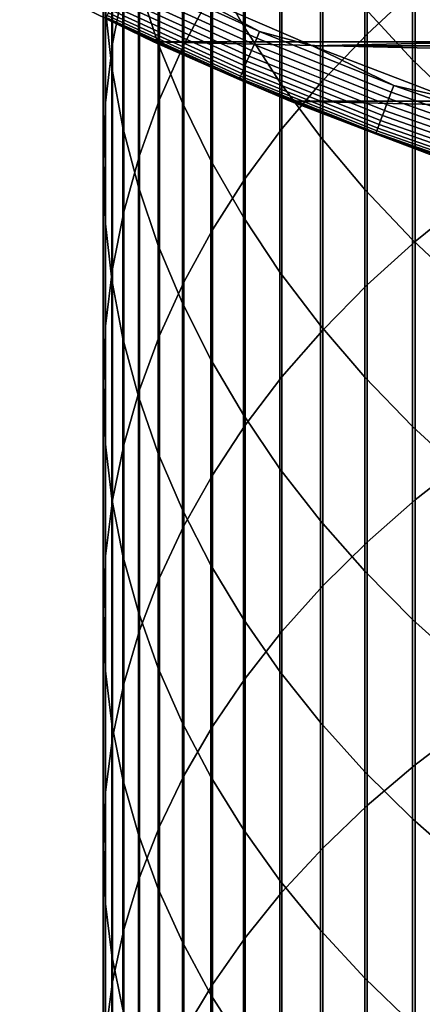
# Model space of a CAD drawing. Header units: metres. Extents: x -28 to 70, y -218 to 27.
# Tile 81 of 246: x -12.65 to -9.27, y -33.06 to -24.78. Entities that reach past the tile are written whole.
import ezdxf

# ---------------------------------------------------------------- set-up
doc = ezdxf.new("R2010")
doc.units = ezdxf.units.M
doc.layers.add('solid_10_261_002_XXX', color=7, linetype='CONTINUOUS')

msp = doc.modelspace()

# ---------------------------------------------------------------- linework, layer by layer
at = {"layer": 'solid_10_261_002_XXX'}
for points in [[(-9.731189, -22.851641, 426.250061), (-9.731189, -24.90309, 428.329742), (-9.326563, -24.527208, 428.710785), (-9.326563, -22.46549, 426.620728)], [(-11.872668, -23.15254, 418.289093), (-11.872668, -24.986423, 420.363525), (-11.777773, -24.494833, 420.810211), (-11.777773, -22.648932, 418.722198)], [(-11.272079, -23.05448, 422.119049), (-11.272079, -24.993013, 424.194702), (-11.031618, -24.541096, 424.628479), (-11.031618, -22.590881, 422.540314)], [(-11.487036, -23.345039, 411.158173), (-11.487036, -24.984072, 413.22998), (-11.65381, -24.479921, 413.640137), (-11.65381, -22.829874, 411.554413)], [(-10.772099, -23.283695, 407.937653), (-10.772099, -24.834782, 410.01236), (-11.045485, -24.349075, 410.385925), (-11.045485, -22.787966, 408.297821)], [(-10.105136, -23.253565, 425.864288), (-10.105136, -25.294325, 427.933105), (-9.731189, -24.90309, 428.329742), (-9.731189, -22.851641, 426.250061)], [(-11.876726, -23.453833, 414.474915), (-11.876726, -25.183422, 416.542542), (-11.932165, -24.676437, 416.978546), (-11.932165, -22.935129, 414.896912)], [(-11.477005, -23.527336, 421.689362), (-11.477005, -25.453957, 423.752258), (-11.272079, -24.993013, 424.194702), (-11.272079, -23.05448, 422.119049)], [(-11.930133, -23.659395, 417.85321), (-11.930133, -25.481182, 419.91394), (-11.872668, -24.986423, 420.363525), (-11.872668, -23.15254, 418.289093)], [(-9.349153, -23.661596, 404.538086), (-9.349153, -25.119684, 406.603729), (-9.752155, -24.685673, 406.919067), (-9.752155, -23.219133, 404.841461)], [(-10.464751, -23.766228, 407.587067), (-10.464751, -25.30756, 409.648712), (-10.772099, -24.834782, 410.01236), (-10.772099, -23.283695, 407.937653)], [(-10.447225, -23.669998, 425.464569), (-10.447225, -25.699686, 427.522186), (-10.105136, -25.294325, 427.933105), (-10.105136, -23.253565, 425.864288)], [(-11.284048, -23.851973, 410.76828), (-11.284048, -25.480165, 412.826385), (-11.487036, -24.984072, 413.22998), (-11.487036, -23.345039, 411.158173)], [(-11.783843, -23.969305, 414.055573), (-11.783843, -25.687246, 416.109253), (-11.876726, -25.183422, 416.542542), (-11.876726, -23.453833, 414.474915)], [(-11.645746, -24.007959, 421.252625), (-11.645746, -25.922472, 423.302582), (-11.477005, -25.453957, 423.752258), (-11.477005, -23.527336, 421.689362)], [(-11.949986, -24.167894, 417.415894), (-11.949986, -25.977549, 419.462891), (-11.930133, -25.481182, 419.91394), (-11.930133, -23.659395, 417.85321)], [(-8.916676, -24.084705, 404.248016), (-8.916676, -25.534712, 406.302185), (-9.349153, -25.119684, 406.603729), (-9.349153, -23.661596, 404.538086)], [(-10.756376, -24.099627, 425.052216), (-10.756376, -26.117889, 427.098236), (-10.447225, -25.699686, 427.522186), (-10.447225, -23.669998, 425.464569)], [(-10.124413, -24.234047, 407.247192), (-10.124413, -25.765919, 409.296173), (-10.464751, -25.30756, 409.648712), (-10.464751, -23.766228, 407.587067)], [(-11.045485, -24.349075, 410.385925), (-11.045485, -25.966639, 412.430603), (-11.284048, -25.480165, 412.826385), (-11.284048, -23.851973, 410.76828)], [(-11.65381, -24.479921, 413.640137), (-11.65381, -26.186325, 415.680023), (-11.783843, -25.687246, 416.109253), (-11.783843, -23.969305, 414.055573)], [(-11.777773, -24.494833, 420.810211), (-11.777773, -26.397079, 422.847015), (-11.645746, -25.922472, 423.302582), (-11.645746, -24.007959, 421.252625)], [(-11.031618, -24.541096, 424.628479), (-11.031618, -26.547619, 426.662598), (-10.756376, -26.117889, 427.098236), (-10.756376, -24.099627, 425.052216)], [(-11.932165, -24.676437, 416.978546), (-11.932165, -26.473955, 419.01181), (-11.949986, -25.977549, 419.462891), (-11.949986, -24.167894, 417.415894)], [(-9.752155, -24.685673, 406.919067), (-9.752155, -26.208414, 408.955841), (-10.124413, -25.765919, 409.296173), (-10.124413, -24.234047, 407.247192)], [(-9.326563, -24.527208, 428.710785), (-9.326563, -26.645245, 430.743774), (-8.892533, -26.29599, 431.117737), (-8.892533, -24.167868, 429.075073)], [(-11.766804, -24.434021, -0.014544), (-10.658728, -24.937332, -0.014544), (-10.635363, -24.882668, -0.003646), (-11.741011, -24.380459, -0.003646)], [(-11.741011, -24.380459, -0.003646), (-10.635363, -24.882668, -0.003646), (-11.317754, -24.513424)], [(-10.772099, -24.834782, 410.01236), (-10.772099, -26.441959, 412.043915), (-11.045485, -25.966639, 412.430603), (-11.045485, -24.349075, 410.385925)], [(11.52733, -24.967373, -5), (-11.52733, -24.967373, -5), (-12.651799, -24.416838, -5)], [(-11.527353, -24.967381, -0.5), (-12.651787, -24.416843, -0.5), (-12.651799, -24.416838, -5), (-11.52733, -24.967373, -5)], [(12.651799, -24.416838, -5), (11.52733, -24.967373, -5), (-12.651799, -24.416838, -5)], [(-11.930256, -24.773432, -0.440391), (-12.651787, -24.416843, -0.5), (-11.527353, -24.967381, -0.5)], [(-11.815748, -24.535654, -0.057356), (-10.703063, -25.041059, -0.057356), (-10.681404, -24.990389, -0.032535), (-11.791839, -24.486006, -0.032535)], [(-11.791839, -24.486006, -0.032535), (-10.681404, -24.990389, -0.032535), (-10.658728, -24.937332, -0.014544), (-11.766804, -24.434021, -0.014544)], [(-11.487036, -24.984072, 413.22998), (-11.487036, -26.679083, 415.256256), (-11.65381, -26.186325, 415.680023), (-11.65381, -24.479921, 413.640137)], [(-11.872668, -24.986423, 420.363525), (-11.872668, -26.876286, 422.387054), (-11.777773, -26.397079, 422.847015), (-11.777773, -24.494833, 420.810211)], [(-11.838184, -24.582243, -0.088645), (-10.723386, -25.088608, -0.088645), (-10.703063, -25.041059, -0.057356), (-11.815748, -24.535654, -0.057356)], [(-11.317754, -24.513424), (-10.189992, -25.003273), (11.317797, -24.513405)], [(-10.635363, -24.882668, -0.003646), (-10.189992, -25.003273), (-11.317754, -24.513424)], [(-11.272079, -24.993013, 424.194702), (-11.272079, -26.98752, 426.216644), (-11.031618, -26.547619, 426.662598), (-11.031618, -24.541096, 424.628479)], [(-10.189992, -25.003273), (10.190036, -25.003256), (11.317797, -24.513405)], [(-9.731189, -24.90309, 428.329742), (-9.731189, -27.010576, 430.3526), (-9.326563, -26.645245, 430.743774), (-9.326563, -24.527208, 428.710785)], [(-11.877349, -24.663568, -0.16871), (-10.758862, -25.17161, -0.16871), (-10.742077, -25.132338, -0.125945), (-11.858818, -24.62509, -0.125945)], [(-11.858818, -24.62509, -0.125945), (-10.742077, -25.132338, -0.125945), (-10.723386, -25.088608, -0.088645), (-11.838184, -24.582243, -0.088645)], [(-11.876726, -25.183422, 416.542542), (-11.876726, -26.96884, 418.562134), (-11.932165, -26.473955, 419.01181), (-11.932165, -24.676437, 416.978546)], [(-11.917789, -24.747543, -0.323206), (-10.795494, -25.257313, -0.323206), (-10.785768, -25.234556, -0.268066), (-11.907051, -24.725246, -0.268066)], [(-11.907051, -24.725246, -0.268066), (-10.785768, -25.234556, -0.268066), (-10.773497, -25.205849, -0.216316), (-11.893505, -24.697117, -0.216316)], [(-11.893505, -24.697117, -0.216316), (-10.773497, -25.205849, -0.216316), (-10.758862, -25.17161, -0.16871), (-11.877349, -24.663568, -0.16871)], [(-9.349153, -25.119684, 406.603729), (-9.349153, -26.63365, 408.628784), (-9.752155, -26.208414, 408.955841), (-9.752155, -24.685673, 406.919067)], [(-11.930256, -24.773432, -0.440391), (-10.806787, -25.283735, -0.440391), (-10.802535, -25.273787, -0.380929), (-11.925562, -24.763683, -0.380929)], [(-11.930256, -24.773432, -0.440391), (-11.527353, -24.967381, -0.5), (-10.806787, -25.283735, -0.440391)], [(-11.925562, -24.763683, -0.380929), (-10.802535, -25.273787, -0.380929), (-10.795494, -25.257313, -0.323206), (-11.917789, -24.747543, -0.323206)], [(-10.464751, -25.30756, 409.648712), (-10.464751, -26.904629, 411.66748), (-10.772099, -26.441959, 412.043915), (-10.772099, -24.834782, 410.01236)], [(-10.658728, -24.937332, -0.014544), (-9.529185, -25.390425, -0.014544), (-9.508297, -25.334766, -0.003646), (-10.635363, -24.882668, -0.003646)], [(-10.635363, -24.882668, -0.003646), (-9.508297, -25.334766, -0.003646), (-10.189992, -25.003273)], [(-10.105136, -25.294325, 427.933105), (-10.105136, -27.390835, 429.945435), (-9.731189, -27.010576, 430.3526), (-9.731189, -24.90309, 428.329742)], [(-11.930133, -25.481182, 419.91394), (-11.930133, -27.35858, 421.924133), (-11.872668, -26.876286, 422.387054), (-11.872668, -24.986423, 420.363525)], [(-10.379026, -25.466169, -0.5), (-11.527353, -24.967381, -0.5), (-11.52733, -24.967373, -5), (-10.379183, -25.466097, -5)], [(-10.806787, -25.283735, -0.440391), (-11.527353, -24.967381, -0.5), (-10.379026, -25.466169, -0.5)], [(10.379183, -25.466097, -5), (-10.379183, -25.466097, -5), (-11.52733, -24.967373, -5)], [(11.52733, -24.967373, -5), (10.379183, -25.466097, -5), (-11.52733, -24.967373, -5)], [(-11.284048, -25.480165, 412.826385), (-11.284048, -27.163967, 414.839264), (-11.487036, -26.679083, 415.256256), (-11.487036, -24.984072, 413.22998)], [(-10.681404, -24.990389, -0.032535), (-9.549459, -25.444445, -0.032535), (-9.529185, -25.390425, -0.014544), (-10.658728, -24.937332, -0.014544)], [(-11.477005, -25.453957, 423.752258), (-11.477005, -27.436207, 425.76178), (-11.272079, -26.98752, 426.216644), (-11.272079, -24.993013, 424.194702)], [(-10.723386, -25.088608, -0.088645), (-9.586992, -25.544449, -0.088645), (-9.568823, -25.496037, -0.057356), (-10.703063, -25.041059, -0.057356)], [(-10.703063, -25.041059, -0.057356), (-9.568823, -25.496037, -0.057356), (-9.549459, -25.444445, -0.032535), (-10.681404, -24.990389, -0.032535)], [(-10.189992, -25.003273), (-9.041654, -25.441059), (10.190036, -25.003256)], [(-9.508297, -25.334766, -0.003646), (-9.041654, -25.441059), (-10.189992, -25.003273)], [(-10.758862, -25.17161, -0.16871), (-9.618709, -25.628958, -0.16871), (-9.603702, -25.588972, -0.125945), (-10.742077, -25.132338, -0.125945)], [(-10.742077, -25.132338, -0.125945), (-9.603702, -25.588972, -0.125945), (-9.586992, -25.544449, -0.088645), (-10.723386, -25.088608, -0.088645)], [(-8.916676, -25.534712, 406.302185), (-8.916676, -27.040287, 408.31601), (-9.349153, -26.63365, 408.628784), (-9.349153, -25.119684, 406.603729)], [(-11.783843, -25.687246, 416.109253), (-11.783843, -27.460642, 418.115234), (-11.876726, -26.96884, 418.562134), (-11.876726, -25.183422, 416.542542)], [(-10.795494, -25.257313, -0.323206), (-9.651459, -25.716219, -0.323206), (-9.642762, -25.693048, -0.268066), (-10.785768, -25.234556, -0.268066)], [(-10.785768, -25.234556, -0.268066), (-9.642762, -25.693048, -0.268066), (-9.631792, -25.66382, -0.216316), (-10.773497, -25.205849, -0.216316)], [(-10.773497, -25.205849, -0.216316), (-9.631792, -25.66382, -0.216316), (-9.618709, -25.628958, -0.16871), (-10.758862, -25.17161, -0.16871)], [(-10.806787, -25.283735, -0.440391), (-9.661554, -25.74312, -0.440391), (-9.657753, -25.732992, -0.380929), (-10.802535, -25.273787, -0.380929)], [(-10.806787, -25.283735, -0.440391), (-10.379026, -25.466169, -0.5), (-9.661554, -25.74312, -0.440391)], [(-10.802535, -25.273787, -0.380929), (-9.657753, -25.732992, -0.380929), (-9.651459, -25.716219, -0.323206), (-10.795494, -25.257313, -0.323206)], [(-10.124413, -25.765919, 409.296173), (-10.124413, -27.353188, 411.302551), (-10.464751, -26.904629, 411.66748), (-10.464751, -25.30756, 409.648712)], [(-10.447225, -25.699686, 427.522186), (-10.447225, -27.784819, 429.52359), (-10.105136, -27.390835, 429.945435), (-10.105136, -25.294325, 427.933105)], [(-9.549459, -25.444445, -0.032535), (-8.398283, -25.847258, -0.032535), (-8.380453, -25.792383, -0.014544), (-9.529185, -25.390425, -0.014544)], [(-9.529185, -25.390425, -0.014544), (-8.380453, -25.792383, -0.014544), (-8.362082, -25.735844, -0.003646), (-9.508297, -25.334766, -0.003646)], [(-9.508297, -25.334766, -0.003646), (-8.362082, -25.735844, -0.003646), (-9.041654, -25.441059)], [(-11.949986, -25.977549, 419.462891), (-11.949986, -27.84244, 421.459717), (-11.930133, -27.35858, 421.924133), (-11.930133, -25.481182, 419.91394)], [(-11.645746, -25.922472, 423.302582), (-11.645746, -27.892263, 425.299438), (-11.477005, -27.436207, 425.76178), (-11.477005, -25.453957, 423.752258)], [(-11.045485, -25.966639, 412.430603), (-11.045485, -27.63945, 414.430328), (-11.284048, -27.163967, 414.839264), (-11.284048, -25.480165, 412.826385)], [(9.208967, -25.912247, -5), (-9.208967, -25.912247, -5), (-10.379183, -25.466097, -5)], [(-9.209188, -25.912176, -0.5), (-10.379026, -25.466169, -0.5), (-10.379183, -25.466097, -5), (-9.208967, -25.912247, -5)], [(10.379183, -25.466097, -5), (9.208967, -25.912247, -5), (-10.379183, -25.466097, -5)], [(-9.661554, -25.74312, -0.440391), (-10.379026, -25.466169, -0.5), (-9.209188, -25.912176, -0.5)], [(-9.568823, -25.496037, -0.057356), (-8.415312, -25.899668, -0.057356), (-8.398283, -25.847258, -0.032535), (-9.549459, -25.444445, -0.032535)], [(-9.603702, -25.588972, -0.125945), (-8.445987, -25.994074, -0.125945), (-8.431292, -25.948847, -0.088645), (-9.586992, -25.544449, -0.088645)], [(-9.586992, -25.544449, -0.088645), (-8.431292, -25.948847, -0.088645), (-8.415312, -25.899668, -0.057356), (-9.568823, -25.496037, -0.057356)], [(-9.631792, -25.66382, -0.216316), (-8.470691, -26.070107, -0.216316), (-8.459185, -26.034693, -0.16871), (-9.618709, -25.628958, -0.16871)], [(-9.618709, -25.628958, -0.16871), (-8.459185, -26.034693, -0.16871), (-8.445987, -25.994074, -0.125945), (-9.603702, -25.588972, -0.125945)], [(-11.65381, -26.186325, 415.680023), (-11.65381, -27.947811, 417.672546), (-11.783843, -27.460642, 418.115234), (-11.783843, -25.687246, 416.109253)], [(-10.756376, -26.117889, 427.098236), (-10.756376, -28.191286, 429.088348), (-10.447225, -27.784819, 429.52359), (-10.447225, -25.699686, 427.522186)], [(-9.661554, -25.74312, -0.440391), (-8.496865, -26.150663, -0.440391), (-8.493523, -26.140373, -0.380929), (-9.657753, -25.732992, -0.380929)], [(-9.657753, -25.732992, -0.380929), (-8.493523, -26.140373, -0.380929), (-8.487987, -26.123335, -0.323206), (-9.651459, -25.716219, -0.323206)], [(-9.651459, -25.716219, -0.323206), (-8.487987, -26.123335, -0.323206), (-8.480339, -26.099798, -0.268066), (-9.642762, -25.693048, -0.268066)], [(-9.642762, -25.693048, -0.268066), (-8.480339, -26.099798, -0.268066), (-8.470691, -26.070107, -0.216316), (-9.631792, -25.66382, -0.216316)], [(-9.752155, -26.208414, 408.955841), (-9.752155, -27.786221, 410.950256), (-10.124413, -27.353188, 411.302551), (-10.124413, -25.765919, 409.296173)], [(-9.661554, -25.74312, -0.440391), (-9.209188, -25.912176, -0.5), (-8.496865, -26.150663, -0.440391)], [(-11.932165, -26.473955, 419.01181), (-11.932165, -28.326342, 420.995239), (-11.949986, -27.84244, 421.459717), (-11.949986, -25.977549, 419.462891)], [(-11.777773, -26.397079, 422.847015), (-11.777773, -28.354252, 424.831116), (-11.645746, -27.892263, 425.299438), (-11.645746, -25.922472, 423.302582)], [(-10.772099, -26.441959, 412.043915), (-10.772099, -28.104031, 414.030792), (-11.045485, -27.63945, 414.430328), (-11.045485, -25.966639, 412.430603)], [(-11.031618, -26.547619, 426.662598), (-11.031618, -28.608957, 428.641144), (-10.756376, -28.191286, 429.088348), (-10.756376, -26.117889, 427.098236)], [(-11.487036, -26.679083, 415.256256), (-11.487036, -28.42881, 417.235474), (-11.65381, -27.947811, 417.672546), (-11.65381, -26.186325, 415.680023)], [(-9.349153, -26.63365, 408.628784), (-9.349153, -28.202364, 410.611694), (-9.752155, -27.786221, 410.950256), (-9.752155, -26.208414, 408.955841)], [(-9.326563, -26.645245, 430.743774), (-9.326563, -28.818022, 432.71814), (-8.892533, -28.479111, 433.101501), (-8.892533, -26.29599, 431.117737)], [(-11.876726, -26.96884, 418.562134), (-11.876726, -28.808758, 420.532196), (-11.932165, -28.326342, 420.995239), (-11.932165, -26.473955, 419.01181)], [(-11.872668, -26.876286, 422.387054), (-11.872668, -28.820715, 424.358215), (-11.777773, -28.354252, 424.831116), (-11.777773, -26.397079, 422.847015)], [(-10.464751, -26.904629, 411.66748), (-10.464751, -28.556246, 413.641907), (-10.772099, -28.104031, 414.030792), (-10.772099, -26.441959, 412.043915)], [(-11.272079, -26.98752, 426.216644), (-11.272079, -29.036512, 428.18335), (-11.031618, -28.608957, 428.641144), (-11.031618, -26.547619, 426.662598)], [(-8.916676, -27.040287, 408.31601), (-8.916676, -28.600307, 410.287964), (-9.349153, -28.202364, 410.611694), (-9.349153, -26.63365, 408.628784)], [(-11.284048, -27.163967, 414.839264), (-11.284048, -28.902122, 416.805389), (-11.487036, -28.42881, 417.235474), (-11.487036, -26.679083, 415.256256)], [(-9.731189, -27.010576, 430.3526), (-9.731189, -29.172533, 432.317108), (-9.326563, -28.818022, 432.71814), (-9.326563, -26.645245, 430.743774)], [(-11.930133, -27.35858, 421.924133), (-11.930133, -29.290184, 423.882294), (-11.872668, -28.820715, 424.358215), (-11.872668, -26.876286, 422.387054)], [(-11.783843, -27.460642, 418.115234), (-11.783843, -29.28817, 420.072052), (-11.876726, -28.808758, 420.532196), (-11.876726, -26.96884, 418.562134)], [(-10.124413, -27.353188, 411.302551), (-10.124413, -28.994669, 413.264832), (-10.464751, -28.556246, 413.641907), (-10.464751, -26.904629, 411.66748)], [(-11.477005, -27.436207, 425.76178), (-11.477005, -29.472607, 427.7164), (-11.272079, -29.036512, 428.18335), (-11.272079, -26.98752, 426.216644)], [(-10.105136, -27.390835, 429.945435), (-10.105136, -29.541527, 431.899719), (-9.731189, -29.172533, 432.317108), (-9.731189, -27.010576, 430.3526)], [(-11.045485, -27.63945, 414.430328), (-11.045485, -29.366259, 416.383636), (-11.284048, -28.902122, 416.805389), (-11.284048, -27.163967, 414.839264)], [(-11.949986, -27.84244, 421.459717), (-11.949986, -29.761177, 423.404846), (-11.930133, -29.290184, 423.882294), (-11.930133, -27.35858, 421.924133)], [(-9.752155, -27.786221, 410.950256), (-9.752155, -29.417917, 412.900848), (-10.124413, -28.994669, 413.264832), (-10.124413, -27.353188, 411.302551)], [(-11.65381, -27.947811, 417.672546), (-11.65381, -29.763063, 419.616211), (-11.783843, -29.28817, 420.072052), (-11.783843, -27.460642, 418.115234)], [(-11.645746, -27.892263, 425.299438), (-11.645746, -29.915865, 427.241791), (-11.477005, -29.472607, 427.7164), (-11.477005, -27.436207, 425.76178)], [(-10.447225, -27.784819, 429.52359), (-10.447225, -29.923841, 431.467285), (-10.105136, -29.541527, 431.899719), (-10.105136, -27.390835, 429.945435)], [(-10.772099, -28.104031, 414.030792), (-10.772099, -29.819752, 415.971558), (-11.045485, -29.366259, 416.383636), (-11.045485, -27.63945, 414.430328)], [(-10.756376, -28.191286, 429.088348), (-10.756376, -30.31827, 431.021118), (-10.447225, -29.923841, 431.467285), (-10.447225, -27.784819, 429.52359)], [(-9.349153, -28.202364, 410.611694), (-9.349153, -29.824657, 412.551056), (-9.752155, -29.417917, 412.900848), (-9.752155, -27.786221, 410.950256)], [(-11.932165, -28.326342, 420.995239), (-11.932165, -30.232212, 422.927307), (-11.949986, -29.761177, 423.404846), (-11.949986, -27.84244, 421.459717)], [(-11.777773, -28.354252, 424.831116), (-11.777773, -30.364887, 426.760986), (-11.645746, -29.915865, 427.241791), (-11.645746, -27.892263, 425.299438)], [(-11.487036, -28.42881, 417.235474), (-11.487036, -30.231945, 419.166168), (-11.65381, -29.763063, 419.616211), (-11.65381, -27.947811, 417.672546)], [(-10.464751, -28.556246, 413.641907), (-10.464751, -30.261175, 415.570435), (-10.772099, -29.819752, 415.971558), (-10.772099, -28.104031, 414.030792)], [(-11.031618, -28.608957, 428.641144), (-11.031618, -30.723568, 430.562653), (-10.756376, -30.31827, 431.021118), (-10.756376, -28.191286, 429.088348)], [(-8.916676, -28.600307, 410.287964), (-8.916676, -30.213608, 412.216553), (-9.349153, -29.824657, 412.551056), (-9.349153, -28.202364, 410.611694)], [(-11.876726, -28.808758, 420.532196), (-11.876726, -30.701801, 422.451263), (-11.932165, -30.232212, 422.927307), (-11.932165, -28.326342, 420.995239)], [(-11.872668, -28.820715, 424.358215), (-11.872668, -30.818262, 426.275543), (-11.777773, -30.364887, 426.760986), (-11.777773, -28.354252, 424.831116)], [(-11.284048, -28.902122, 416.805389), (-11.284048, -30.693335, 418.723297), (-11.487036, -30.231945, 419.166168), (-11.487036, -28.42881, 417.235474)], [(-9.326563, -28.818022, 432.71814), (-9.326563, -31.043919, 434.632416), (-8.892533, -30.715605, 435.024872), (-8.892533, -28.479111, 433.101501)], [(-11.272079, -29.036512, 428.18335), (-11.272079, -31.13846, 430.093353), (-11.031618, -30.723568, 430.562653), (-11.031618, -28.608957, 428.641144)], [(-10.124413, -28.994669, 413.264832), (-10.124413, -30.689135, 415.181549), (-10.464751, -30.261175, 415.570435), (-10.464751, -28.556246, 413.641907)], [(-11.930133, -29.290184, 423.882294), (-11.930133, -31.274555, 425.786987), (-11.872668, -30.818262, 426.275543), (-11.872668, -28.820715, 424.358215)], [(-11.783843, -29.28817, 420.072052), (-11.783843, -31.168465, 421.97818), (-11.876726, -30.701801, 422.451263), (-11.876726, -28.808758, 420.532196)], [(-9.731189, -29.172533, 432.317108), (-9.731189, -31.387342, 434.221863), (-9.326563, -31.043919, 434.632416), (-9.326563, -28.818022, 432.71814)], [(-11.045485, -29.366259, 416.383636), (-11.045485, -31.145775, 418.289032), (-11.284048, -30.693335, 418.723297), (-11.284048, -28.902122, 416.805389)], [(-11.477005, -29.472607, 427.7164), (-11.477005, -31.561638, 429.614655), (-11.272079, -31.13846, 430.093353), (-11.272079, -29.036512, 428.18335)], [(-9.752155, -29.417917, 412.900848), (-9.752155, -31.102283, 414.806152), (-10.124413, -30.689135, 415.181549), (-10.124413, -28.994669, 413.264832)], [(-10.105136, -29.541527, 431.899719), (-10.105136, -31.744799, 433.794556), (-9.731189, -31.387342, 434.221863), (-9.731189, -29.172533, 432.317108)], [(-11.949986, -29.761177, 423.404846), (-11.949986, -31.73233, 425.296814), (-11.930133, -31.274555, 425.786987), (-11.930133, -29.290184, 423.882294)], [(-11.65381, -29.763063, 419.616211), (-11.65381, -31.630732, 421.509583), (-11.783843, -31.168465, 421.97818), (-11.783843, -29.28817, 420.072052)], [(-10.772099, -29.819752, 415.971558), (-10.772099, -31.587845, 417.864716), (-11.045485, -31.145775, 418.289032), (-11.045485, -29.366259, 416.383636)], [(-9.349153, -29.824657, 412.551056), (-9.349153, -31.499319, 414.445374), (-9.752155, -31.102283, 414.806152), (-9.752155, -29.417917, 412.900848)], [(-11.645746, -29.915865, 427.241791), (-11.645746, -31.991766, 429.128113), (-11.477005, -31.561638, 429.614655), (-11.477005, -29.472607, 427.7164)], [(-10.447225, -29.923841, 431.467285), (-10.447225, -32.115158, 433.351807), (-10.105136, -31.744799, 433.794556), (-10.105136, -29.541527, 431.899719)], [(-11.932165, -30.232212, 422.927307), (-11.932165, -32.190147, 424.80661), (-11.949986, -31.73233, 425.296814), (-11.949986, -29.761177, 423.404846)], [(-11.487036, -30.231945, 419.166168), (-11.487036, -32.087143, 421.046875), (-11.65381, -31.630732, 421.509583), (-11.65381, -29.763063, 419.616211)], [(-10.464751, -30.261175, 415.570435), (-10.464751, -32.018147, 417.451691), (-10.772099, -31.587845, 417.864716), (-10.772099, -29.819752, 415.971558)], [(-8.916676, -30.213608, 412.216553), (-8.916676, -31.878986, 414.100372), (-9.349153, -31.499319, 414.445374), (-9.349153, -29.824657, 412.551056)], [(-11.777773, -30.364887, 426.760986), (-11.777773, -32.42749, 428.635254), (-11.645746, -31.991766, 429.128113), (-11.645746, -29.915865, 427.241791)], [(-10.756376, -30.31827, 431.021118), (-10.756376, -32.497253, 432.89505), (-10.447225, -32.115158, 433.351807), (-10.447225, -29.923841, 431.467285)], [(-11.876726, -30.701801, 422.451263), (-11.876726, -32.646557, 424.317932), (-11.932165, -32.190147, 424.80661), (-11.932165, -30.232212, 422.927307)], [(-11.284048, -30.693335, 418.723297), (-11.284048, -32.536263, 420.591583), (-11.487036, -32.087143, 421.046875), (-11.487036, -30.231945, 419.166168)], [(-10.124413, -30.689135, 415.181549), (-10.124413, -32.435326, 417.05127), (-10.464751, -32.018147, 417.451691), (-10.464751, -30.261175, 415.570435)], [(-11.872668, -30.818262, 426.275543), (-11.872668, -32.867432, 428.137604), (-11.777773, -32.42749, 428.635254), (-11.777773, -30.364887, 426.760986)], [(-11.031618, -30.723568, 430.562653), (-11.031618, -32.889877, 432.42569), (-10.756376, -32.497253, 432.89505), (-10.756376, -30.31827, 431.021118)], [(-11.045485, -31.145775, 418.289032), (-11.045485, -32.976677, 420.145111), (-11.284048, -32.536263, 420.591583), (-11.284048, -30.693335, 418.723297)], [(-9.752155, -31.102283, 414.806152), (-9.752155, -32.838066, 416.664703), (-10.124413, -32.435326, 417.05127), (-10.124413, -30.689135, 415.181549)], [(-11.783843, -31.168465, 421.97818), (-11.783843, -33.100124, 423.832275), (-11.876726, -32.646557, 424.317932), (-11.876726, -30.701801, 422.451263)], [(-11.272079, -31.13846, 430.093353), (-11.272079, -33.291794, 431.945221), (-11.031618, -32.889877, 432.42569), (-11.031618, -30.723568, 430.562653)], [(-9.326563, -31.043919, 434.632416), (-9.326563, -33.32127, 436.485168), (-8.892533, -33.003803, 436.886475), (-8.892533, -30.715605, 435.024872)], [(-11.930133, -31.274555, 425.786987), (-11.930133, -33.310211, 427.636749), (-11.872668, -32.867432, 428.137604), (-11.872668, -30.818262, 426.275543)], [(-9.349153, -31.499319, 414.445374), (-9.349153, -33.225098, 416.293213), (-9.752155, -32.838066, 416.664703), (-9.752155, -31.102283, 414.806152)], [(-9.731189, -31.387342, 434.221863), (-9.731189, -33.653355, 436.065399), (-9.326563, -33.32127, 436.485168), (-9.326563, -31.043919, 434.632416)], [(-11.65381, -31.630732, 421.509583), (-11.65381, -33.549419, 423.351196), (-11.783843, -33.100124, 423.832275), (-11.783843, -31.168465, 421.97818)], [(-11.477005, -31.561638, 429.614655), (-11.477005, -33.70174, 431.45517), (-11.272079, -33.291794, 431.945221), (-11.272079, -31.13846, 430.093353)], [(-10.772099, -31.587845, 417.864716), (-10.772099, -33.40699, 419.708893), (-11.045485, -32.976677, 420.145111), (-11.045485, -31.145775, 418.289032)], [(-11.949986, -31.73233, 425.296814), (-11.949986, -33.754429, 427.134277), (-11.930133, -33.310211, 427.636749), (-11.930133, -31.274555, 425.786987)], [(-10.105136, -31.744799, 433.794556), (-10.105136, -33.999004, 435.628479), (-9.731189, -33.653355, 436.065399), (-9.731189, -31.387342, 434.221863)], [(-8.916676, -31.878986, 414.100372), (-8.916676, -33.5952, 415.937988), (-9.349153, -33.225098, 416.293213), (-9.349153, -31.499319, 414.445374)], [(-11.645746, -31.991766, 429.128113), (-11.645746, -34.118416, 430.957062), (-11.477005, -33.70174, 431.45517), (-11.477005, -31.561638, 429.614655)], [(-10.464751, -32.018147, 417.451691), (-10.464751, -33.825848, 419.284271), (-10.772099, -33.40699, 419.708893), (-10.772099, -31.587845, 417.864716)], [(-11.487036, -32.087143, 421.046875), (-11.487036, -33.993023, 422.876221), (-11.65381, -33.549419, 423.351196), (-11.65381, -31.630732, 421.509583)], [(-11.932165, -32.190147, 424.80661), (-11.932165, -34.198681, 426.631744), (-11.949986, -33.754429, 427.134277), (-11.949986, -31.73233, 425.296814)], [(-10.447225, -32.115158, 433.351807), (-10.447225, -34.357132, 435.175781), (-10.105136, -33.999004, 435.628479), (-10.105136, -31.744799, 433.794556)], [(-11.777773, -32.42749, 428.635254), (-11.777773, -34.540516, 430.452454), (-11.645746, -34.118416, 430.957062), (-11.645746, -31.991766, 429.128113)], [(-10.124413, -32.435326, 417.05127), (-10.124413, -34.231934, 418.872589), (-10.464751, -33.825848, 419.284271), (-10.464751, -32.018147, 417.451691)], [(-11.284048, -32.536263, 420.591583), (-11.284048, -34.429539, 422.408813), (-11.487036, -33.993023, 422.876221), (-11.487036, -32.087143, 421.046875)], [(-10.756376, -32.497253, 432.89505), (-10.756376, -34.726608, 434.708771), (-10.447225, -34.357132, 435.175781), (-10.447225, -32.115158, 433.351807)], [(-11.876726, -32.646557, 424.317932), (-11.876726, -34.641575, 426.130768), (-11.932165, -34.198681, 426.631744), (-11.932165, -32.190147, 424.80661)], [(-11.872668, -32.867432, 428.137604), (-11.872668, -34.966702, 429.942993), (-11.777773, -34.540516, 430.452454), (-11.777773, -32.42749, 428.635254)], [(-9.752155, -32.838066, 416.664703), (-9.752155, -34.623966, 418.475159), (-10.124413, -34.231934, 418.872589), (-10.124413, -32.435326, 417.05127)], [(-11.031618, -32.889877, 432.42569), (-11.031618, -35.106266, 434.228851), (-10.756376, -34.726608, 434.708771), (-10.756376, -32.497253, 432.89505)], [(-11.045485, -32.976677, 420.145111), (-11.045485, -34.85759, 421.9505), (-11.284048, -34.429539, 422.408813), (-11.284048, -32.536263, 420.591583)], [(-11.783843, -33.100124, 423.832275), (-11.783843, -35.081707, 425.632904), (-11.876726, -34.641575, 426.130768), (-11.876726, -32.646557, 424.317932)], [(-9.349153, -33.225098, 416.293213), (-9.349153, -35.000706, 418.093231), (-9.752155, -34.623966, 418.475159), (-9.752155, -32.838066, 416.664703)], [(-11.930133, -33.310211, 427.636749), (-11.930133, -35.395634, 429.430206), (-11.872668, -34.966702, 429.942993), (-11.872668, -32.867432, 428.137604)], [(-11.272079, -33.291794, 431.945221), (-11.272079, -35.494911, 433.737579), (-11.031618, -35.106266, 434.228851), (-11.031618, -32.889877, 432.42569)], [(-10.772099, -33.40699, 419.708893), (-10.772099, -35.275829, 421.502655), (-11.045485, -34.85759, 421.9505), (-11.045485, -32.976677, 420.145111)], [(-9.326563, -33.32127, 436.485168), (-9.326563, -35.648384, 438.275024), (-8.892533, -35.341991, 438.684845), (-8.892533, -33.003803, 436.886475)]]:
    msp.add_3dface(points, dxfattribs=at)

doc.saveas('drawing.dxf')
